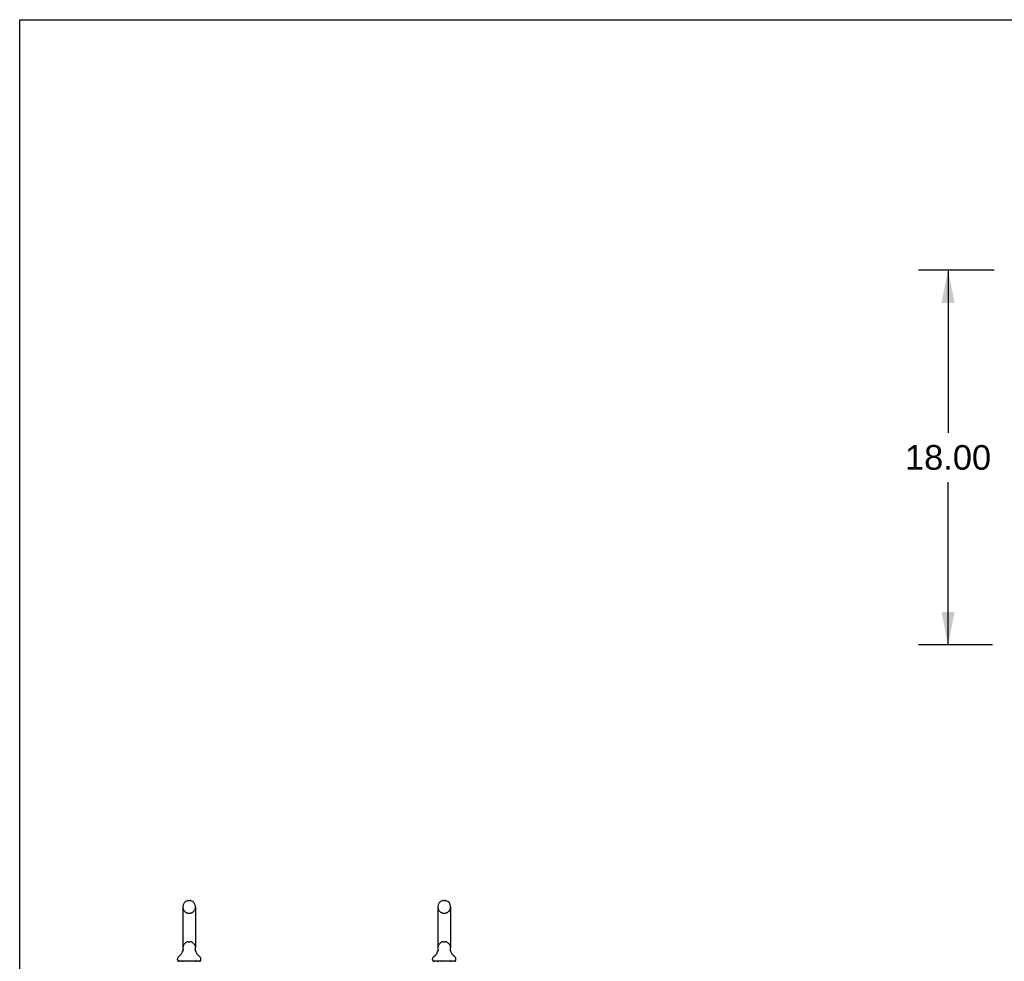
# Model space of a CAD drawing. Header units: inches. Extents: x 0 to 268, y 0 to 174.
# Tile 10 of 79: x 0 to 47, y 128 to 174. Entities that reach past the tile are written whole.
import ezdxf

# ---------------------------------------------------------------- set-up
doc = ezdxf.new("R2010")
doc.units = ezdxf.units.IN
doc.header["$LTSCALE"] = 14.749625
doc.header["$MEASUREMENT"] = 0
doc.linetypes.add('HIDDEN', pattern=[0.2, 0.1, -0.1])
doc.layers.get('0').update_dxf_attribs({"linetype": 'CONTINUOUS'})
doc.layers.add('DEFAULT_2', color=8, linetype='HIDDEN')
doc.layers.add('DIMENSIONS', color=7, linetype='CONTINUOUS')
doc.styles.get("Standard").update_dxf_attribs({"font": 'arial.ttf'})
doc.dimstyles.new('DIMSTYLE_1', dxfattribs={"dimtxt": 1.183125, "dimasz": 1.5775, "dimexe": 0.09, "dimexo": 0.07, "dimgap": 0.0375, "dimtad": 0, "dimtih": 1, "dimtoh": 1, "dimzin": 4, "dimdsep": 46, "dimtxsty": 'Standard', "dimblk": '_FILLED', "dimblk1": '_FILLED', "dimblk2": '_FILLED', "dimcen": 0.09, "dimadec": 3, "dimazin": 1, "dimtfac": 1, "dimtdec": 3, "dimtofl": 0, "dimtmove": 0, "dimatfit": 3, "dimldrblk": '_FILLED', "dimfxl": 0, "dimtolj": 1, "dimtzin": 4, "dimarcsym": 0})

# ---------------------------------------------------------------- blocks, each defined once
blk = doc.blocks.new('_FILLED')
at = {"color": 0, "linetype": 'ByBlock'}
blk.add_solid([(0, 0), (-1, 0.2), (-1, -0.2)], dxfattribs=at)
blk = doc.blocks.new('*D16')
at = {"layer": 'DIMENSIONS', "color": 2, "linetype": 'Continuous'}
for p, q in [((46.793, 161.504), (43.164, 161.504)), ((44.584, 161.504), (44.584, 153.687)), ((44.584, 143.504), (44.584, 151.321)), ((46.716, 143.504), (43.164, 143.504))]:
    blk.add_line(p, q, dxfattribs=at)
at = {"layer": 'DIMENSIONS', "color": 2, "linetype": 'Continuous', "xscale": 1.5775, "yscale": 1.5775, "zscale": 1.5775}
for p, rotation in [((44.584, 161.504), 90), ((44.584, 143.504), 270)]:
    blk.add_blockref('_FILLED', p, dxfattribs=dict(at, rotation=rotation))
at = {"layer": 'DIMENSIONS', "color": 2, "linetype": 'Continuous', "insert": (44.584, 153.096), "char_height": 1.1831, "width": 4.13434, "attachment_point": 2, "line_spacing_factor": 0.9}
blk.add_mtext('18.00', dxfattribs=at)

msp = doc.modelspace()

# ---------------------------------------------------------------- linework, layer by layer
at = {"color": 7, "linetype": 'Continuous'}
for p, q in [((0, 0), (0, 173.525)), ((0, 173.525), (268.175, 173.525)), ((8.096, 131.222), (8.183, 131.222)), ((20.346, 131.222), (20.433, 131.222)), ((7.834, 130.922), (7.834, 128.947)), ((8.446, 130.922), (8.446, 128.947)), ((20.084, 130.922), (20.084, 128.947)), ((20.696, 130.922), (20.696, 128.947)), ((7.84, 128.804), (7.838, 128.799)), ((8.434, 128.858), (8.435, 128.863)), ((8.434, 128.853), (8.434, 128.858)), ((8.434, 128.848), (8.434, 128.853)), ((8.434, 128.843), (8.434, 128.848)), ((8.434, 128.838), (8.434, 128.843)), ((8.434, 128.833), (8.434, 128.838)), ((8.435, 128.828), (8.434, 128.833)), ((8.435, 128.863), (8.436, 128.868)), ((8.435, 128.823), (8.435, 128.828)), ((8.436, 128.818), (8.435, 128.823)), ((8.437, 128.814), (8.436, 128.818)), ((8.437, 128.873), (8.438, 128.877)), ((8.438, 128.81), (8.437, 128.814)), ((20.09, 128.804), (20.088, 128.799)), ((20.684, 128.858), (20.685, 128.863)), ((20.684, 128.853), (20.684, 128.858)), ((20.684, 128.848), (20.684, 128.853)), ((20.684, 128.843), (20.684, 128.848)), ((20.684, 128.838), (20.684, 128.843)), ((20.684, 128.833), (20.684, 128.838)), ((20.685, 128.828), (20.684, 128.833)), ((20.685, 128.863), (20.686, 128.868)), ((20.685, 128.823), (20.685, 128.828)), ((20.686, 128.818), (20.685, 128.823)), ((20.687, 128.814), (20.686, 128.818)), ((20.687, 128.873), (20.688, 128.877)), ((20.688, 128.81), (20.687, 128.814)), ((7.577, 128.375), (7.577, 128.415)), ((7.64, 128.306), (7.64, 128.276)), ((8.64, 128.306), (7.64, 128.306)), ((8.64, 128.306), (8.64, 128.276)), ((8.702, 128.375), (8.702, 128.415)), ((19.827, 128.375), (19.827, 128.415)), ((19.89, 128.306), (19.89, 128.276)), ((20.89, 128.306), (19.89, 128.306)), ((20.89, 128.306), (20.89, 128.276)), ((20.952, 128.375), (20.952, 128.415))]:
    msp.add_line(p, q, dxfattribs=at)
for points in [[(7.842, 128.877), (7.843, 128.873), (7.844, 128.868), (7.844, 128.863), (7.845, 128.858), (7.845, 128.853), (7.846, 128.848), (7.846, 128.843), (7.845, 128.838), (7.845, 128.833), (7.845, 128.828), (7.844, 128.823), (7.843, 128.818), (7.842, 128.814), (7.841, 128.809), (7.84, 128.804)], [(8.436, 128.868), (8.437, 128.873), (8.438, 128.877)], [(20.092, 128.877), (20.093, 128.873), (20.094, 128.868), (20.094, 128.863), (20.095, 128.858), (20.095, 128.853), (20.096, 128.848), (20.096, 128.843), (20.095, 128.838), (20.095, 128.833), (20.095, 128.828), (20.094, 128.823), (20.093, 128.818), (20.092, 128.814), (20.091, 128.809), (20.09, 128.804)], [(20.686, 128.868), (20.687, 128.873), (20.688, 128.877)]]:
    msp.add_lwpolyline(points, dxfattribs=at)
for centre, radius, start, end in [((8.14, 130.922), 0.306, 105.6303, 180), ((8.096, 131.078), 0.144, 90, 105.6303), ((8.183, 131.078), 0.144, 74.3697, 90), ((8.14, 130.922), 0.306, 0, 74.3697), ((20.39, 130.922), 0.306, 105.6303, 180), ((20.346, 131.078), 0.144, 90, 105.6303), ((20.433, 131.078), 0.144, 74.3697, 90), ((20.39, 130.922), 0.306, 0, 74.3697), ((7.342, 128.963), 0.523, 304.6624, 347.2389), ((8.14, 128.947), 0.306, 180, 193.2053), ((8.938, 128.963), 0.523, 192.7611, 235.3376), ((8.14, 128.947), 0.306, 346.7947, 360), ((19.592, 128.963), 0.523, 304.6624, 347.2389), ((20.39, 128.947), 0.306, 180, 193.2053), ((21.188, 128.963), 0.523, 192.7611, 235.3376), ((20.39, 128.947), 0.306, 346.7947, 360), ((7.721, 128.415), 0.144, 124.6624, 180), ((7.646, 128.375), 0.069, 180, 265), ((8.633, 128.375), 0.069, 275, 360), ((8.558, 128.415), 0.144, 360, 55.3376), ((19.971, 128.415), 0.144, 124.6624, 180), ((19.896, 128.375), 0.069, 180, 265), ((20.883, 128.375), 0.069, 275, 360), ((20.808, 128.415), 0.144, 360, 55.3376)]:
    msp.add_arc(centre, radius, start, end, dxfattribs=at)
at = {"layer": 'DEFAULT_2', "color": 8, "linetype": 'HIDDEN'}
for p, q in [((8.096, 130.622), (8.183, 130.622)), ((20.346, 130.622), (20.433, 130.622)), ((8.096, 129.247), (8.183, 129.247)), ((20.346, 129.247), (20.433, 129.247)), ((7.82, 128.306), (7.82, 128.276)), ((8.46, 128.306), (8.46, 128.276)), ((20.07, 128.306), (20.07, 128.276)), ((20.71, 128.306), (20.71, 128.276))]:
    msp.add_line(p, q, dxfattribs=at)
for centre, radius, start, end in [((8.14, 130.922), 0.306, 180, 254.3697), ((8.096, 130.766), 0.144, 254.3697, 270), ((8.183, 130.766), 0.144, 270, 285.6303), ((8.14, 130.922), 0.306, 285.6303, 360), ((20.39, 130.922), 0.306, 180, 254.3697), ((20.346, 130.766), 0.144, 254.3697, 270), ((20.433, 130.766), 0.144, 270, 285.6303), ((20.39, 130.922), 0.306, 285.6303, 360), ((8.14, 128.947), 0.306, 105.6303, 180), ((8.096, 129.103), 0.144, 90, 105.6303), ((8.183, 129.103), 0.144, 74.3697, 90), ((8.14, 128.947), 0.306, 0, 74.3697), ((20.39, 128.947), 0.306, 105.6303, 180), ((20.346, 129.103), 0.144, 90, 105.6303), ((20.433, 129.103), 0.144, 74.3697, 90), ((20.39, 128.947), 0.306, 0, 74.3697), ((7.646, 128.375), 0.069, 265, 270), ((7.81, 128.276), 0.03, 0, 90), ((8.025, 128.296), 0.01, 0, 90), ((8.255, 128.296), 0.01, 90, 180), ((8.47, 128.276), 0.03, 90, 180), ((8.633, 128.375), 0.069, 270, 275), ((19.896, 128.375), 0.069, 265, 270), ((20.06, 128.276), 0.03, 0, 90), ((20.275, 128.296), 0.01, 0, 90), ((20.505, 128.296), 0.01, 90, 180), ((20.72, 128.276), 0.03, 90, 180), ((20.883, 128.375), 0.069, 270, 275)]:
    msp.add_arc(centre, radius, start, end, dxfattribs=at)

# ---------------------------------------------------------------- dimensions: what is measured, and where the dimension line sits
at = {"layer": 'DIMENSIONS', "color": 2, "linetype": 'Continuous'}
dim = msp.add_linear_dim(base=(44.584, 143.504), p1=(46.863, 161.504), p2=(46.786, 143.504), angle=270, dimstyle='DIMSTYLE_1', dxfattribs=at)
dim.commit()
dim.dimension.update_dxf_attribs({"geometry": '*D16', "text_midpoint": (44.634, 152.498), "dimtype": 160})

doc.saveas('drawing.dxf')
